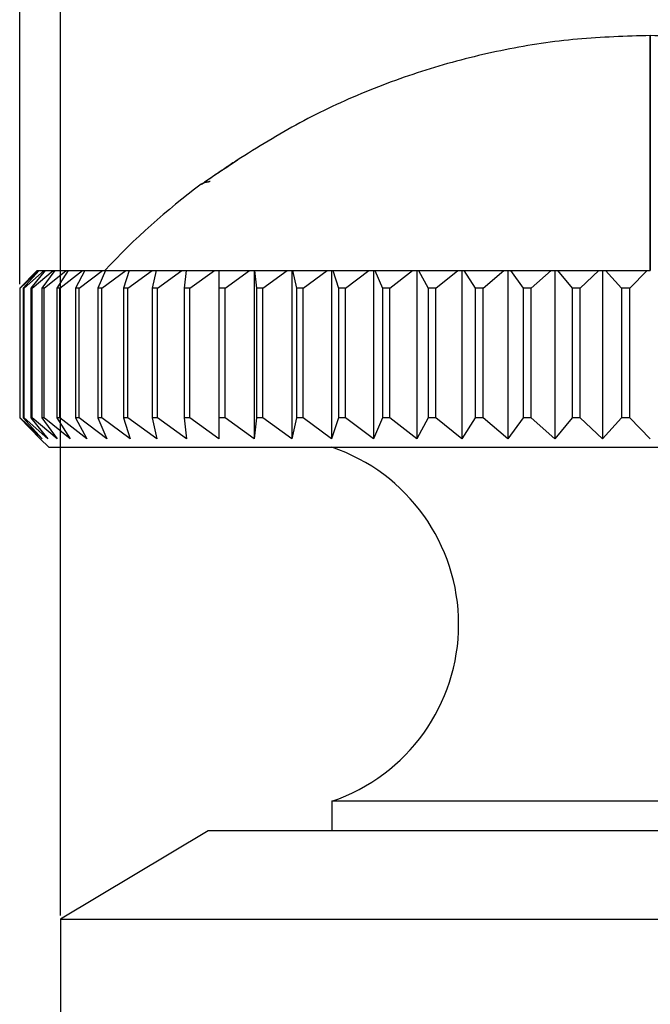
# Model space of a CAD drawing. Header units: millimetres. Extents: x 1540 to 1772, y 1888 to 2052.
# Tile 7 of 17: x 1586 to 1596, y 1948 to 1964. Entities that reach past the tile are written whole.
import ezdxf

# ---------------------------------------------------------------- set-up
doc = ezdxf.new("R2010")
doc.units = ezdxf.units.MM
doc.layers.add('1轮廓实线层', color=7, linetype='Continuous')
doc.layers.add('2细线层', color=3, linetype='Continuous')
doc.styles.add('SLDTEXTSTYLE1', font='txt')
doc.dimstyles.new('SLDDIMSTYLE0', dxfattribs={"dimtxt": 3.5, "dimasz": 4.08, "dimexe": 0, "dimexo": 0.0625, "dimgap": 0.875, "dimtad": 2, "dimdec": 0, "dimrnd": 1e-09, "dimzin": 12, "dimdsep": 46, "dimtxsty": 'SLDTEXTSTYLE1', "dimsah": 1, "dimcen": 0.09, "dimadec": 0, "dimazin": 3, "dimtfac": 1, "dimtmove": 0, "dimatfit": 0, "dimfxl": 1, "dimfrac": 2, "dimtolj": 1, "dimtzin": 12, "dimarcsym": 0})
doc.dimstyles.new('SLDDIMSTYLE2', dxfattribs={"dimtxt": 3.5, "dimasz": 4.08, "dimexe": 0, "dimexo": 0.0625, "dimgap": 0.875, "dimtad": 2, "dimdec": 0, "dimrnd": 1e-09, "dimzin": 4, "dimdsep": 46, "dimtxsty": 'SLDTEXTSTYLE1', "dimsah": 1, "dimcen": 0.09, "dimadec": 0, "dimazin": 1, "dimtfac": 1, "dimtmove": 0, "dimatfit": 0, "dimfxl": 1, "dimfrac": 2, "dimtolj": 1, "dimtzin": 12, "dimarcsym": 0})

# ---------------------------------------------------------------- blocks, each defined once
blk = doc.blocks.new('*D10')
at = {"layer": '2细线层', "color": 0, "lineweight": -2, "transparency": 16777216}
for p, q in [((1585.614, 1959.936), (1585.614, 1970.229)), ((1589.694, 1970.229), (1602.923, 1970.229)), ((1607.003, 1959.936), (1607.003, 1970.229))]:
    blk.add_line(p, q, dxfattribs=at)
at = {"layer": '2细线层', "color": 0, "transparency": 16777216}
for points in [[(1589.694, 1970.909), (1589.694, 1969.549), (1585.614, 1970.229)], [(1602.923, 1970.909), (1602.923, 1969.549), (1607.003, 1970.229)]]:
    blk.add_solid(points, dxfattribs=at)
at = {"layer": 'Defpoints', "color": 0, "transparency": 16777216}
for p in [(1607.003, 1970.229), (1585.614, 1959.873), (1607.003, 1959.873)]:
    blk.add_point(p, dxfattribs=at)
at = {"layer": '2细线层', "color": 0, "transparency": 16777216, "insert": (1596.185, 1974.604), "char_height": 3.5, "attachment_point": 2, "style": 'SLDTEXTSTYLE1'}
blk.add_mtext('\\A1;21', dxfattribs=at)
blk = doc.blocks.new('*D12')
at = {"layer": '2细线层', "color": 0, "lineweight": -2, "transparency": 16777216}
for p, q in [((1586.308, 1949.236), (1586.308, 1965.584)), ((1590.388, 1965.584), (1602.228, 1965.584)), ((1606.308, 1949.236), (1606.308, 1965.584))]:
    blk.add_line(p, q, dxfattribs=at)
at = {"layer": '2细线层', "color": 0, "transparency": 16777216}
for points in [[(1590.388, 1966.264), (1590.388, 1964.904), (1586.308, 1965.584)], [(1602.228, 1966.264), (1602.228, 1964.904), (1606.308, 1965.584)]]:
    blk.add_solid(points, dxfattribs=at)
at = {"layer": 'Defpoints', "color": 0, "transparency": 16777216}
for p in [(1606.308, 1965.584), (1586.308, 1949.173), (1606.308, 1949.173)]:
    blk.add_point(p, dxfattribs=at)
at = {"layer": '2细线层', "color": 0, "transparency": 16777216, "insert": (1596.185, 1969.959), "char_height": 3.5, "attachment_point": 2, "style": 'SLDTEXTSTYLE1'}
blk.add_mtext('\\A1;%%c20', dxfattribs=at)

msp = doc.modelspace()

# ---------------------------------------------------------------- linework, layer by layer
at = {"layer": '1轮廓实线层', "linetype": 'Continuous', "lineweight": 25}
for p, q in [((1589.3, 1962.03945), (1589.29982, 1962.03971)), ((1588.69048, 1961.633), (1588.68987, 1961.63311)), ((1588.6959, 1961.63306), (1588.69048, 1961.633)), ((1585.9084, 1960.17307), (1585.61398, 1959.87307)), ((1585.61948, 1959.87307), (1585.93609, 1960.17307)), ((1585.94482, 1960.17307), (1585.67441, 1959.87307)), ((1585.69089, 1959.87307), (1586.02774, 1960.17307)), ((1586.04513, 1960.17307), (1585.80039, 1959.87307)), ((1585.82776, 1959.87307), (1586.18277, 1960.17307)), ((1585.93609, 1960.17307), (1585.94482, 1960.17307)), ((1586.20872, 1960.17307), (1585.99117, 1959.87307)), ((1586.02774, 1960.17307), (1586.04513, 1960.17307)), ((1586.02924, 1959.87307), (1586.40023, 1960.17307)), ((1586.18277, 1960.17307), (1586.20872, 1960.17307)), ((1586.43458, 1960.17307), (1586.24555, 1959.87307)), ((1586.29409, 1959.87307), (1586.67877, 1960.17307)), ((1586.40023, 1960.17307), (1586.43458, 1960.17307)), ((1586.72131, 1960.17307), (1586.56197, 1959.87307)), ((1586.62069, 1959.87307), (1587.01668, 1960.17307)), ((1586.67877, 1960.17307), (1586.72131, 1960.17307)), ((1587.06715, 1960.17307), (1586.93848, 1959.87307)), ((1587.00701, 1959.87307), (1587.41188, 1960.17307)), ((1587.01668, 1960.17307), (1587.06715, 1960.17307)), ((1587.46996, 1960.17307), (1587.37276, 1959.87307)), ((1587.41188, 1960.17307), (1587.46996, 1960.17307)), ((1587.45068, 1959.87307), (1587.86192, 1960.17307)), ((1587.86192, 1960.17307), (1587.92726, 1960.17307)), ((1587.92726, 1960.17307), (1587.86213, 1959.87307)), ((1587.94896, 1959.87307), (1588.36404, 1960.17307)), ((1588.36404, 1960.17307), (1588.43624, 1960.17307)), ((1588.43624, 1960.17307), (1588.40357, 1959.87307)), ((1588.49877, 1959.87307), (1588.91514, 1960.17307)), ((1588.91514, 1960.17307), (1588.99375, 1960.17307)), ((1588.99375, 1960.17307), (1588.99375, 1959.87307)), ((1589.09673, 1959.87307), (1589.51182, 1960.17307)), ((1589.51182, 1960.17307), (1589.59018, 1960.17307)), ((1589.59018, 1960.17307), (1589.59018, 1957.31734)), ((1589.59018, 1960.17307), (1589.59635, 1960.17307)), ((1589.59635, 1960.17307), (1589.62902, 1959.87307)), ((1589.73916, 1959.87307), (1590.1504, 1960.17307)), ((1590.1504, 1960.17307), (1590.22804, 1960.17307)), ((1590.22804, 1960.17307), (1590.22804, 1957.31734)), ((1590.22804, 1960.17307), (1590.24034, 1960.17307)), ((1590.24034, 1960.17307), (1590.30547, 1959.87307)), ((1590.42209, 1959.87307), (1590.82695, 1960.17307)), ((1590.82695, 1960.17307), (1590.90338, 1960.17307)), ((1590.90338, 1960.17307), (1590.90338, 1957.31734)), ((1590.90338, 1960.17307), (1590.92173, 1960.17307)), ((1590.92173, 1960.17307), (1591.01893, 1959.87307)), ((1591.1413, 1959.87307), (1591.53729, 1960.17307)), ((1591.53729, 1960.17307), (1591.61205, 1960.17307)), ((1591.61205, 1960.17307), (1591.61205, 1957.31734)), ((1591.61205, 1960.17307), (1591.63634, 1960.17307)), ((1591.63634, 1960.17307), (1591.76501, 1959.87307)), ((1591.89237, 1959.87307), (1592.27705, 1960.17307)), ((1592.27705, 1960.17307), (1592.34967, 1960.17307)), ((1592.34967, 1960.17307), (1592.34967, 1957.31734)), ((1592.34967, 1960.17307), (1592.37975, 1960.17307)), ((1592.37975, 1960.17307), (1592.53909, 1959.87307)), ((1592.67067, 1959.87307), (1593.04166, 1960.17307)), ((1593.04166, 1960.17307), (1593.1117, 1960.17307)), ((1593.1117, 1960.17307), (1593.1117, 1957.31734)), ((1593.1117, 1960.17307), (1593.14738, 1960.17307)), ((1593.14738, 1960.17307), (1593.33641, 1959.87307)), ((1593.47139, 1959.87307), (1593.82641, 1960.17307)), ((1593.82641, 1960.17307), (1593.89343, 1960.17307)), ((1593.89343, 1960.17307), (1593.89343, 1957.31734)), ((1593.89343, 1960.17307), (1593.9345, 1960.17307)), ((1593.9345, 1960.17307), (1594.15205, 1959.87307)), ((1594.28961, 1959.87307), (1594.62646, 1960.17307)), ((1594.62646, 1960.17307), (1594.69005, 1960.17307)), ((1594.69005, 1960.17307), (1594.69005, 1957.31734)), ((1594.69005, 1960.17307), (1594.73625, 1960.17307)), ((1594.73625, 1960.17307), (1594.98099, 1959.87307)), ((1595.12027, 1959.87307), (1595.43688, 1960.17307)), ((1595.43688, 1960.17307), (1595.49665, 1960.17307)), ((1595.49665, 1960.17307), (1595.49665, 1957.31734)), ((1595.49665, 1960.17307), (1595.5477, 1960.17307)), ((1595.5477, 1960.17307), (1595.81811, 1959.87307)), ((1595.95825, 1959.87307), (1596.25267, 1960.17307)), ((1596.25267, 1960.17307), (1596.30825, 1960.17307)), ((1585.61398, 1959.87307), (1585.61398, 1957.67306)), ((1585.61948, 1957.67306), (1585.61948, 1959.87307)), ((1585.67441, 1959.87307), (1585.67441, 1957.67306)), ((1585.69089, 1957.67306), (1585.69089, 1959.87307)), ((1585.80039, 1959.87307), (1585.80039, 1957.67306)), ((1585.82776, 1957.67306), (1585.82776, 1959.87307)), ((1585.99117, 1959.87307), (1585.99117, 1957.67306)), ((1586.02924, 1957.67306), (1586.02924, 1959.87307)), ((1586.24555, 1959.87307), (1586.24555, 1957.67306)), ((1586.29409, 1957.67306), (1586.29409, 1959.87307)), ((1586.56197, 1959.87307), (1586.56197, 1957.67306)), ((1586.62069, 1957.67306), (1586.62069, 1959.87307)), ((1586.93848, 1959.87307), (1586.93848, 1957.67306)), ((1587.00701, 1957.67306), (1587.00701, 1959.87307)), ((1587.37276, 1959.87307), (1587.37276, 1957.67306)), ((1587.45068, 1957.67306), (1587.45068, 1959.87307)), ((1587.86213, 1959.87307), (1587.86213, 1957.67306)), ((1587.94896, 1957.67306), (1587.94896, 1959.87307)), ((1588.40357, 1959.87307), (1588.40357, 1957.67306)), ((1588.49877, 1957.67306), (1588.49877, 1959.87307)), ((1588.99375, 1959.87307), (1588.99375, 1957.67306)), ((1589.09673, 1957.67306), (1589.09673, 1959.87307)), ((1589.62902, 1959.87307), (1589.62902, 1957.67306)), ((1589.73916, 1957.67306), (1589.73916, 1959.87307)), ((1590.30547, 1959.87307), (1590.30547, 1957.67306)), ((1590.42209, 1957.67306), (1590.42209, 1959.87307)), ((1591.01893, 1959.87307), (1591.01893, 1957.67306)), ((1591.1413, 1957.67306), (1591.1413, 1959.87307)), ((1591.76501, 1959.87307), (1591.76501, 1957.67306)), ((1591.89237, 1957.67306), (1591.89237, 1959.87307)), ((1592.53909, 1959.87307), (1592.53909, 1957.67306)), ((1592.67067, 1957.67306), (1592.67067, 1959.87307)), ((1593.33641, 1959.87307), (1593.33641, 1957.67306)), ((1593.47139, 1957.67306), (1593.47139, 1959.87307)), ((1594.15205, 1959.87307), (1594.15205, 1957.67306)), ((1594.28961, 1957.67306), (1594.28961, 1959.87307)), ((1594.98099, 1959.87307), (1594.98099, 1957.67306)), ((1595.12027, 1957.67306), (1595.12027, 1959.87307)), ((1595.81811, 1959.87307), (1595.81811, 1957.67306)), ((1595.95825, 1957.67306), (1595.95825, 1959.87307)), ((1585.96398, 1957.31734), (1585.61398, 1957.67306)), ((1585.61398, 1957.67306), (1585.96398, 1957.31734)), ((1585.99587, 1957.31734), (1585.61948, 1957.67306)), ((1585.67441, 1957.67306), (1585.99587, 1957.31734)), ((1586.09133, 1957.31734), (1585.69089, 1957.67306)), ((1585.80039, 1957.67306), (1586.09133, 1957.31734)), ((1586.24979, 1957.31734), (1585.82776, 1957.67306)), ((1585.99117, 1957.67306), (1586.24979, 1957.31734)), ((1586.47026, 1957.31734), (1586.02924, 1957.67306)), ((1586.24555, 1957.67306), (1586.47026, 1957.31734)), ((1586.75139, 1957.31734), (1586.29409, 1957.67306)), ((1586.56197, 1957.67306), (1586.75139, 1957.31734)), ((1587.09144, 1957.31734), (1586.62069, 1957.67306)), ((1586.93848, 1957.67306), (1587.09144, 1957.31734)), ((1587.48831, 1957.31734), (1587.00701, 1957.67306)), ((1587.37276, 1957.67306), (1587.48831, 1957.31734)), ((1587.93956, 1957.31734), (1587.45068, 1957.67306)), ((1587.86213, 1957.67306), (1587.93956, 1957.31734)), ((1588.4424, 1957.31734), (1587.94896, 1957.67306)), ((1588.40357, 1957.67306), (1588.4424, 1957.31734)), ((1588.99375, 1957.31734), (1588.49877, 1957.67306)), ((1588.99375, 1957.67306), (1588.99375, 1957.31734)), ((1589.59018, 1957.31734), (1589.09673, 1957.67306)), ((1589.62902, 1957.67306), (1589.59018, 1957.31734)), ((1590.22804, 1957.31734), (1589.73916, 1957.67306)), ((1590.30547, 1957.67306), (1590.22804, 1957.31734)), ((1590.90338, 1957.31734), (1590.42209, 1957.67306)), ((1591.01893, 1957.67306), (1590.90338, 1957.31734)), ((1591.61205, 1957.31734), (1591.1413, 1957.67306)), ((1591.76501, 1957.67306), (1591.61205, 1957.31734)), ((1592.34967, 1957.31734), (1591.89237, 1957.67306)), ((1592.53909, 1957.67306), (1592.34967, 1957.31734)), ((1593.1117, 1957.31734), (1592.67067, 1957.67306)), ((1593.33641, 1957.67306), (1593.1117, 1957.31734)), ((1593.89343, 1957.31734), (1593.47139, 1957.67306)), ((1594.15205, 1957.67306), (1593.89343, 1957.31734)), ((1594.69005, 1957.31734), (1594.28961, 1957.67306)), ((1594.98099, 1957.67306), (1594.69005, 1957.31734)), ((1595.49665, 1957.31734), (1595.12027, 1957.67306)), ((1595.81811, 1957.67306), (1595.49665, 1957.31734)), ((1596.30825, 1957.31733), (1595.95825, 1957.67306)), ((1585.96398, 1957.31734), (1586.10825, 1957.17307)), ((1586.10825, 1957.17307), (1606.50826, 1957.17307)), ((1590.90825, 1951.17307), (1590.90825, 1950.67307)), ((1601.70825, 1951.17307), (1590.90825, 1951.17307)), ((1588.80825, 1950.67307), (1586.30825, 1949.17307)), ((1603.80825, 1950.67307), (1588.80825, 1950.67307)), ((1586.30825, 1949.17307), (1586.30825, 1947.17307)), ((1586.30825, 1949.17307), (1606.30825, 1949.17307))]:
    msp.add_line(p, q, dxfattribs=at)
at = {"layer": '1轮廓实线层', "linetype": 'Continuous', "lineweight": 25, "flags": 128}
for points in [[(1585.9084, 1960.17307), (1585.90924, 1960.17307), (1585.91083, 1960.17307), (1585.91318, 1960.17307), (1585.91627, 1960.17307), (1585.9201, 1960.17307), (1585.92469, 1960.17307), (1585.93002, 1960.17307), (1585.93609, 1960.17307)], [(1585.94482, 1960.17307), (1585.95258, 1960.17307), (1585.96109, 1960.17307), (1585.97034, 1960.17307), (1585.98034, 1960.17307), (1585.99107, 1960.17307), (1586.00256, 1960.17307), (1586.01478, 1960.17307), (1586.02774, 1960.17307)], [(1586.04513, 1960.17307), (1586.05976, 1960.17307), (1586.07513, 1960.17307), (1586.09124, 1960.17307), (1586.10808, 1960.17307), (1586.12566, 1960.17307), (1586.14396, 1960.17307), (1586.163, 1960.17307), (1586.18277, 1960.17307)], [(1586.20872, 1960.17307), (1586.23013, 1960.17307), (1586.25227, 1960.17307), (1586.27513, 1960.17307), (1586.29871, 1960.17307), (1586.32302, 1960.17307), (1586.34804, 1960.17307), (1586.37377, 1960.17307), (1586.40023, 1960.17307)], [(1586.43458, 1960.17307), (1586.46264, 1960.17307), (1586.49141, 1960.17307), (1586.52088, 1960.17307), (1586.55106, 1960.17307), (1586.58194, 1960.17307), (1586.61352, 1960.17307), (1586.6458, 1960.17307), (1586.67877, 1960.17307)], [(1586.72131, 1960.17307), (1586.75584, 1960.17307), (1586.79106, 1960.17307), (1586.82697, 1960.17307), (1586.86356, 1960.17307), (1586.90083, 1960.17307), (1586.93877, 1960.17307), (1586.97739, 1960.17307), (1587.01668, 1960.17307)], [(1587.06715, 1960.17307), (1587.10794, 1960.17307), (1587.1494, 1960.17307), (1587.19152, 1960.17307), (1587.23429, 1960.17307), (1587.27771, 1960.17307), (1587.32179, 1960.17307), (1587.36651, 1960.17307), (1587.41188, 1960.17307)], [(1587.46996, 1960.17307), (1587.51676, 1960.17307), (1587.5642, 1960.17307), (1587.61227, 1960.17307), (1587.66096, 1960.17307), (1587.71028, 1960.17307), (1587.76021, 1960.17307), (1587.81076, 1960.17307), (1587.86192, 1960.17307)], [(1587.92726, 1960.17307), (1587.97979, 1960.17307), (1588.03292, 1960.17307), (1588.08664, 1960.17307), (1588.14095, 1960.17307), (1588.19585, 1960.17307), (1588.25134, 1960.17307), (1588.3074, 1960.17307), (1588.36404, 1960.17307)], [(1588.43624, 1960.17307), (1588.49416, 1960.17307), (1588.55265, 1960.17307), (1588.6117, 1960.17307), (1588.67129, 1960.17307), (1588.73144, 1960.17307), (1588.79214, 1960.17307), (1588.85337, 1960.17307), (1588.91514, 1960.17307)], [(1588.99375, 1960.17307), (1589.05671, 1960.17307), (1589.1202, 1960.17307), (1589.1842, 1960.17307), (1589.24872, 1960.17307), (1589.31375, 1960.17307), (1589.37927, 1960.17307), (1589.4453, 1960.17307), (1589.51182, 1960.17307)], [(1589.59635, 1960.17307), (1589.66397, 1960.17307), (1589.73207, 1960.17307), (1589.80063, 1960.17307), (1589.86967, 1960.17307), (1589.93917, 1960.17307), (1590.00913, 1960.17307), (1590.07954, 1960.17307), (1590.1504, 1960.17307)], [(1590.24034, 1960.17307), (1590.31219, 1960.17307), (1590.38448, 1960.17307), (1590.45719, 1960.17307), (1590.53032, 1960.17307), (1590.60387, 1960.17307), (1590.67782, 1960.17307), (1590.75219, 1960.17307), (1590.82695, 1960.17307)], [(1590.92173, 1960.17307), (1590.99738, 1960.17307), (1591.07341, 1960.17307), (1591.14981, 1960.17307), (1591.22659, 1960.17307), (1591.30373, 1960.17307), (1591.38123, 1960.17307), (1591.45909, 1960.17307), (1591.53729, 1960.17307)], [(1591.63634, 1960.17307), (1591.71531, 1960.17307), (1591.79462, 1960.17307), (1591.87424, 1960.17307), (1591.95419, 1960.17307), (1592.03445, 1960.17307), (1592.11502, 1960.17307), (1592.19588, 1960.17307), (1592.27705, 1960.17307)], [(1592.37975, 1960.17307), (1592.46156, 1960.17307), (1592.54365, 1960.17307), (1592.62601, 1960.17307), (1592.70863, 1960.17307), (1592.79152, 1960.17307), (1592.87465, 1960.17307), (1592.95803, 1960.17307), (1593.04166, 1960.17307)], [(1593.14738, 1960.17307), (1593.23153, 1960.17307), (1593.3159, 1960.17307), (1593.40048, 1960.17307), (1593.48527, 1960.17307), (1593.57027, 1960.17307), (1593.65546, 1960.17307), (1593.74084, 1960.17307), (1593.82641, 1960.17307)], [(1593.9345, 1960.17307), (1594.02046, 1960.17307), (1594.10659, 1960.17307), (1594.19287, 1960.17307), (1594.27931, 1960.17307), (1594.3659, 1960.17307), (1594.45262, 1960.17307), (1594.53947, 1960.17307), (1594.62646, 1960.17307)], [(1594.73625, 1960.17307), (1594.8235, 1960.17307), (1594.91086, 1960.17307), (1594.99831, 1960.17307), (1595.08586, 1960.17307), (1595.1735, 1960.17307), (1595.26122, 1960.17307), (1595.34901, 1960.17307), (1595.43688, 1960.17307)], [(1595.5477, 1960.17307), (1595.6357, 1960.17307), (1595.72374, 1960.17307), (1595.81183, 1960.17307), (1595.89995, 1960.17307), (1595.9881, 1960.17307), (1596.07628, 1960.17307), (1596.16447, 1960.17307), (1596.25267, 1960.17307)], [(1585.61948, 1959.87307), (1585.6187, 1959.87307), (1585.61794, 1959.87307), (1585.6172, 1959.87307), (1585.6165, 1959.87307), (1585.61583, 1959.87307), (1585.61518, 1959.87307), (1585.61457, 1959.87307), (1585.61398, 1959.87307)], [(1585.69089, 1959.87307), (1585.68873, 1959.87307), (1585.6866, 1959.87307), (1585.68449, 1959.87307), (1585.68242, 1959.87307), (1585.68037, 1959.87307), (1585.67836, 1959.87307), (1585.67637, 1959.87307), (1585.67441, 1959.87307)], [(1585.82776, 1959.87307), (1585.82424, 1959.87307), (1585.82075, 1959.87307), (1585.81728, 1959.87307), (1585.81385, 1959.87307), (1585.81044, 1959.87307), (1585.80707, 1959.87307), (1585.80372, 1959.87307), (1585.80039, 1959.87307)], [(1586.02924, 1959.87307), (1586.02438, 1959.87307), (1586.01955, 1959.87307), (1586.01475, 1959.87307), (1586.00998, 1959.87307), (1586.00524, 1959.87307), (1586.00052, 1959.87307), (1585.99583, 1959.87307), (1585.99117, 1959.87307)], [(1586.29409, 1959.87307), (1586.28793, 1959.87307), (1586.28179, 1959.87307), (1586.27569, 1959.87307), (1586.26961, 1959.87307), (1586.26355, 1959.87307), (1586.25752, 1959.87307), (1586.25152, 1959.87307), (1586.24555, 1959.87307)], [(1586.62069, 1959.87307), (1586.61326, 1959.87307), (1586.60585, 1959.87307), (1586.59847, 1959.87307), (1586.59112, 1959.87307), (1586.58379, 1959.87307), (1586.57649, 1959.87307), (1586.56922, 1959.87307), (1586.56197, 1959.87307)], [(1587.00701, 1959.87307), (1586.99836, 1959.87307), (1586.98973, 1959.87307), (1586.98112, 1959.87307), (1586.97255, 1959.87307), (1586.96399, 1959.87307), (1586.95546, 1959.87307), (1586.94696, 1959.87307), (1586.93848, 1959.87307)], [(1587.45068, 1959.87307), (1587.44085, 1959.87307), (1587.43106, 1959.87307), (1587.42128, 1959.87307), (1587.41153, 1959.87307), (1587.4018, 1959.87307), (1587.3921, 1959.87307), (1587.38242, 1959.87307), (1587.37276, 1959.87307)], [(1587.94896, 1959.87307), (1587.93802, 1959.87307), (1587.92711, 1959.87307), (1587.91623, 1959.87307), (1587.90536, 1959.87307), (1587.89452, 1959.87307), (1587.8837, 1959.87307), (1587.8729, 1959.87307), (1587.86213, 1959.87307)], [(1588.49877, 1959.87307), (1588.4868, 1959.87307), (1588.47484, 1959.87307), (1588.46291, 1959.87307), (1588.451, 1959.87307), (1588.43911, 1959.87307), (1588.42724, 1959.87307), (1588.4154, 1959.87307), (1588.40357, 1959.87307)], [(1589.09673, 1959.87307), (1589.08379, 1959.87307), (1589.07087, 1959.87307), (1589.05797, 1959.87307), (1589.04508, 1959.87307), (1589.03222, 1959.87307), (1589.01938, 1959.87307), (1589.00655, 1959.87307), (1588.99375, 1959.87307)], [(1589.73916, 1959.87307), (1589.72533, 1959.87307), (1589.71152, 1959.87307), (1589.69772, 1959.87307), (1589.68395, 1959.87307), (1589.67019, 1959.87307), (1589.65645, 1959.87307), (1589.64272, 1959.87307), (1589.62902, 1959.87307)], [(1590.42209, 1959.87307), (1590.40745, 1959.87307), (1590.39284, 1959.87307), (1590.37824, 1959.87307), (1590.36365, 1959.87307), (1590.34908, 1959.87307), (1590.33453, 1959.87307), (1590.31999, 1959.87307), (1590.30547, 1959.87307)], [(1591.1413, 1959.87307), (1591.12596, 1959.87307), (1591.11063, 1959.87307), (1591.09531, 1959.87307), (1591.08001, 1959.87307), (1591.06472, 1959.87307), (1591.04944, 1959.87307), (1591.03418, 1959.87307), (1591.01893, 1959.87307)], [(1591.89237, 1959.87307), (1591.87641, 1959.87307), (1591.86046, 1959.87307), (1591.84452, 1959.87307), (1591.82859, 1959.87307), (1591.81268, 1959.87307), (1591.79678, 1959.87307), (1591.78088, 1959.87307), (1591.76501, 1959.87307)], [(1592.67067, 1959.87307), (1592.65419, 1959.87307), (1592.63772, 1959.87307), (1592.62125, 1959.87307), (1592.6048, 1959.87307), (1592.58836, 1959.87307), (1592.57192, 1959.87307), (1592.5555, 1959.87307), (1592.53909, 1959.87307)], [(1593.47139, 1959.87307), (1593.45449, 1959.87307), (1593.4376, 1959.87307), (1593.42072, 1959.87307), (1593.40384, 1959.87307), (1593.38697, 1959.87307), (1593.37011, 1959.87307), (1593.35326, 1959.87307), (1593.33641, 1959.87307)], [(1594.28961, 1959.87307), (1594.27239, 1959.87307), (1594.25519, 1959.87307), (1594.23798, 1959.87307), (1594.22079, 1959.87307), (1594.20359, 1959.87307), (1594.18641, 1959.87307), (1594.16923, 1959.87307), (1594.15205, 1959.87307)], [(1595.12027, 1959.87307), (1595.10285, 1959.87307), (1595.08543, 1959.87307), (1595.06801, 1959.87307), (1595.0506, 1959.87307), (1595.03319, 1959.87307), (1595.01579, 1959.87307), (1594.99839, 1959.87307), (1594.98099, 1959.87307)], [(1595.95825, 1959.87307), (1595.94073, 1959.87307), (1595.92321, 1959.87307), (1595.90569, 1959.87307), (1595.88817, 1959.87307), (1595.87066, 1959.87307), (1595.85314, 1959.87307), (1595.83562, 1959.87307), (1595.81811, 1959.87307)], [(1585.61948, 1957.67306), (1585.6187, 1957.67306), (1585.61794, 1957.67306), (1585.6172, 1957.67306), (1585.6165, 1957.67306), (1585.61583, 1957.67306), (1585.61518, 1957.67306), (1585.61457, 1957.67306), (1585.61398, 1957.67306)], [(1585.69089, 1957.67306), (1585.68873, 1957.67306), (1585.6866, 1957.67306), (1585.68449, 1957.67306), (1585.68242, 1957.67306), (1585.68037, 1957.67306), (1585.67836, 1957.67306), (1585.67637, 1957.67306), (1585.67441, 1957.67306)], [(1585.82776, 1957.67306), (1585.82424, 1957.67306), (1585.82075, 1957.67306), (1585.81728, 1957.67306), (1585.81385, 1957.67306), (1585.81044, 1957.67306), (1585.80707, 1957.67306), (1585.80372, 1957.67306), (1585.80039, 1957.67306)], [(1586.02924, 1957.67306), (1586.02438, 1957.67306), (1586.01955, 1957.67306), (1586.01475, 1957.67306), (1586.00998, 1957.67306), (1586.00524, 1957.67306), (1586.00052, 1957.67306), (1585.99583, 1957.67306), (1585.99117, 1957.67306)], [(1586.29409, 1957.67306), (1586.28793, 1957.67306), (1586.28179, 1957.67306), (1586.27569, 1957.67306), (1586.26961, 1957.67306), (1586.26355, 1957.67306), (1586.25752, 1957.67306), (1586.25152, 1957.67306), (1586.24555, 1957.67306)], [(1586.62069, 1957.67306), (1586.61326, 1957.67306), (1586.60585, 1957.67306), (1586.59847, 1957.67306), (1586.59112, 1957.67306), (1586.58379, 1957.67306), (1586.57649, 1957.67306), (1586.56922, 1957.67306), (1586.56197, 1957.67306)], [(1587.00701, 1957.67306), (1586.99836, 1957.67306), (1586.98973, 1957.67306), (1586.98112, 1957.67306), (1586.97255, 1957.67306), (1586.96399, 1957.67306), (1586.95546, 1957.67306), (1586.94696, 1957.67306), (1586.93848, 1957.67306)], [(1587.45068, 1957.67306), (1587.44085, 1957.67306), (1587.43106, 1957.67306), (1587.42128, 1957.67306), (1587.41153, 1957.67306), (1587.4018, 1957.67306), (1587.3921, 1957.67306), (1587.38242, 1957.67306), (1587.37276, 1957.67306)], [(1587.94896, 1957.67306), (1587.93802, 1957.67306), (1587.92711, 1957.67306), (1587.91623, 1957.67306), (1587.90536, 1957.67306), (1587.89452, 1957.67306), (1587.8837, 1957.67306), (1587.8729, 1957.67306), (1587.86213, 1957.67306)], [(1588.49877, 1957.67306), (1588.4868, 1957.67306), (1588.47484, 1957.67306), (1588.46291, 1957.67306), (1588.451, 1957.67306), (1588.43911, 1957.67306), (1588.42724, 1957.67306), (1588.4154, 1957.67306), (1588.40357, 1957.67306)], [(1589.09673, 1957.67306), (1589.08379, 1957.67306), (1589.07087, 1957.67306), (1589.05797, 1957.67306), (1589.04508, 1957.67306), (1589.03222, 1957.67306), (1589.01938, 1957.67306), (1589.00655, 1957.67306), (1588.99375, 1957.67306)], [(1589.73916, 1957.67306), (1589.72533, 1957.67306), (1589.71152, 1957.67306), (1589.69772, 1957.67306), (1589.68395, 1957.67306), (1589.67019, 1957.67306), (1589.65645, 1957.67306), (1589.64272, 1957.67306), (1589.62902, 1957.67306)], [(1590.42209, 1957.67306), (1590.40745, 1957.67306), (1590.39284, 1957.67306), (1590.37824, 1957.67306), (1590.36365, 1957.67306), (1590.34908, 1957.67306), (1590.33453, 1957.67306), (1590.31999, 1957.67306), (1590.30547, 1957.67306)], [(1591.1413, 1957.67306), (1591.12596, 1957.67306), (1591.11063, 1957.67306), (1591.09531, 1957.67306), (1591.08001, 1957.67306), (1591.06472, 1957.67306), (1591.04944, 1957.67306), (1591.03418, 1957.67306), (1591.01893, 1957.67306)], [(1591.89237, 1957.67306), (1591.87641, 1957.67306), (1591.86046, 1957.67306), (1591.84452, 1957.67306), (1591.82859, 1957.67306), (1591.81268, 1957.67306), (1591.79678, 1957.67306), (1591.78088, 1957.67306), (1591.76501, 1957.67306)], [(1592.67067, 1957.67306), (1592.65419, 1957.67306), (1592.63772, 1957.67306), (1592.62125, 1957.67306), (1592.6048, 1957.67306), (1592.58836, 1957.67306), (1592.57192, 1957.67306), (1592.5555, 1957.67306), (1592.53909, 1957.67306)], [(1593.47139, 1957.67306), (1593.45449, 1957.67306), (1593.4376, 1957.67306), (1593.42072, 1957.67306), (1593.40384, 1957.67306), (1593.38697, 1957.67306), (1593.37011, 1957.67306), (1593.35326, 1957.67306), (1593.33641, 1957.67306)], [(1594.28961, 1957.67306), (1594.27239, 1957.67306), (1594.25519, 1957.67306), (1594.23798, 1957.67306), (1594.22079, 1957.67306), (1594.20359, 1957.67306), (1594.18641, 1957.67306), (1594.16923, 1957.67306), (1594.15205, 1957.67306)], [(1595.12027, 1957.67306), (1595.10285, 1957.67306), (1595.08543, 1957.67306), (1595.06801, 1957.67306), (1595.0506, 1957.67306), (1595.03319, 1957.67306), (1595.01579, 1957.67306), (1594.99839, 1957.67306), (1594.98099, 1957.67306)], [(1595.95825, 1957.67306), (1595.94073, 1957.67306), (1595.92321, 1957.67306), (1595.90569, 1957.67306), (1595.88817, 1957.67306), (1595.87066, 1957.67306), (1595.85314, 1957.67306), (1595.83562, 1957.67306), (1595.81811, 1957.67306)]]:
    msp.add_lwpolyline(points, dxfattribs=at)
at = {"layer": '1轮廓实线层', "linetype": 'Continuous', "lineweight": 25}
for centre, radius, start, end in [((1596.30825, 1951.47775), 12.69531, 126.876749, 136.77132), ((1589.89023, 1954.17307), 3.16802, 288.744185, 71.255815)]:
    msp.add_arc(centre, radius, start, end, dxfattribs=at)
for points, knots in [([(1596.30825, 1964.15313), (1595.8957, 1964.1415), (1595.07061, 1964.11824), (1593.84483, 1963.93045), (1592.64219, 1963.63322), (1591.47575, 1963.21594), (1590.35055, 1962.69468), (1589.65018, 1962.25786), (1589.3, 1962.03945)], [0, 0, 0, 0, 0.16666667, 0.33333335, 0.50000001, 0.66666668, 0.83333334, 1, 1, 1, 1]), ([(1596.30825, 1960.17307), (1596.30825, 1960.42358), (1596.30825, 1960.92459), (1596.30825, 1961.60154), (1596.30825, 1962.21675), (1596.30825, 1962.7534), (1596.30825, 1963.20489), (1596.30825, 1963.5754), (1596.30825, 1963.8609), (1596.30825, 1964.06557), (1596.30825, 1964.12395), (1596.30825, 1964.15313)], [0, 0, 0, 0, 0.10935179, 0.21870358, 0.33123228, 0.44376098, 0.55311277, 0.66246456, 0.77499326, 0.88752196, 1, 1, 1, 1]), ([(1596.30825, 1964.15313), (1596.30825, 1964.12494), (1596.30825, 1964.06857), (1596.30825, 1963.87205), (1596.30825, 1963.59106), (1596.30825, 1963.22103), (1596.30825, 1962.77142), (1596.30825, 1962.24364), (1596.30825, 1961.63227), (1596.30825, 1960.94583), (1596.30825, 1960.43062), (1596.30825, 1960.17307)], [0, 0, 0, 0, 0.10935179, 0.21870358, 0.33123228, 0.44376098, 0.55311277, 0.66246456, 0.77499326, 0.88752196, 1, 1, 1, 1]), ([(1603.31651, 1962.03945), (1602.96632, 1962.25786), (1602.26595, 1962.69468), (1601.14076, 1963.21594), (1599.97432, 1963.63322), (1598.77167, 1963.93045), (1597.5459, 1964.11824), (1596.7208, 1964.1415), (1596.30825, 1964.15313)], [0, 0, 0, 0, 0.16666666, 0.33333332, 0.49999999, 0.66666665, 0.83333333, 1, 1, 1, 1]), ([(1589.3, 1962.03945), (1589.23872, 1961.99838), (1589.11231, 1961.91366), (1588.95689, 1961.80846), (1588.83894, 1961.72763), (1588.76386, 1961.67639), (1588.70975, 1961.6401), (1588.7004, 1961.63534), (1588.6959, 1961.63306)], [0, 0, 0, 0, 0.24275605, 0.50079627, 0.64724164, 0.77373773, 0.89127118, 1, 1, 1, 1]), ([(1589.30541, 1962.04055), (1589.21446, 1961.9808), (1589.06011, 1961.87941), (1588.89678, 1961.76754), (1588.81729, 1961.71321), (1588.7926, 1961.69637), (1588.78374, 1961.69033), (1588.78466, 1961.68913), (1588.78501, 1961.68867)], [0, 0, 0, 0, 0.45850778, 0.77811028, 0.88473056, 0.92899028, 0.97229632, 1, 1, 1, 1]), ([(1589.04558, 1961.86849), (1589.06383, 1961.8809), (1589.14528, 1961.93635), (1589.23239, 1961.9944), (1589.3, 1962.03945)], [0, 0, 0, 0, 0.22398223, 1, 1, 1, 1]), ([(1588.8438, 1961.68132), (1588.84023, 1961.68013), (1588.83034, 1961.67687), (1588.82027, 1961.67394), (1588.81724, 1961.67335), (1588.81582, 1961.67307)], [0, 0, 0, 0, 0.23092875, 0.63924534, 1, 1, 1, 1])]:
    msp.add_open_spline(points, degree=3, knots=knots, dxfattribs=at)
msp.add_open_spline([(1588.6959, 1961.63306), (1588.71427, 1961.64459), (1588.75099, 1961.66767), (1588.79421, 1961.67127), (1588.81582, 1961.67307)], degree=3, dxfattribs=at)

# ---------------------------------------------------------------- dimensions: what is measured, and where the dimension line sits
at = {"layer": '2细线层'}
dim = msp.add_linear_dim(base=(1607.00253, 1970.22901), p1=(1585.61398, 1959.87307), p2=(1607.00253, 1959.87307), angle=359.999999, dimstyle='SLDDIMSTYLE0', dxfattribs=at)
dim.commit()
dim.dimension.update_dxf_attribs({"geometry": '*D10', "text_midpoint": (1596.18548, 1970.22901), "dimtype": 160})
dim = msp.add_linear_dim(base=(1606.30825, 1965.58372), p1=(1586.30825, 1949.17307), p2=(1606.30825, 1949.17307), text='%%c<>', dimstyle='SLDDIMSTYLE2', dxfattribs=at)
dim.commit()
dim.dimension.update_dxf_attribs({"geometry": '*D12', "text_midpoint": (1596.18548, 1965.58372), "dimtype": 160})

doc.saveas('drawing.dxf')
